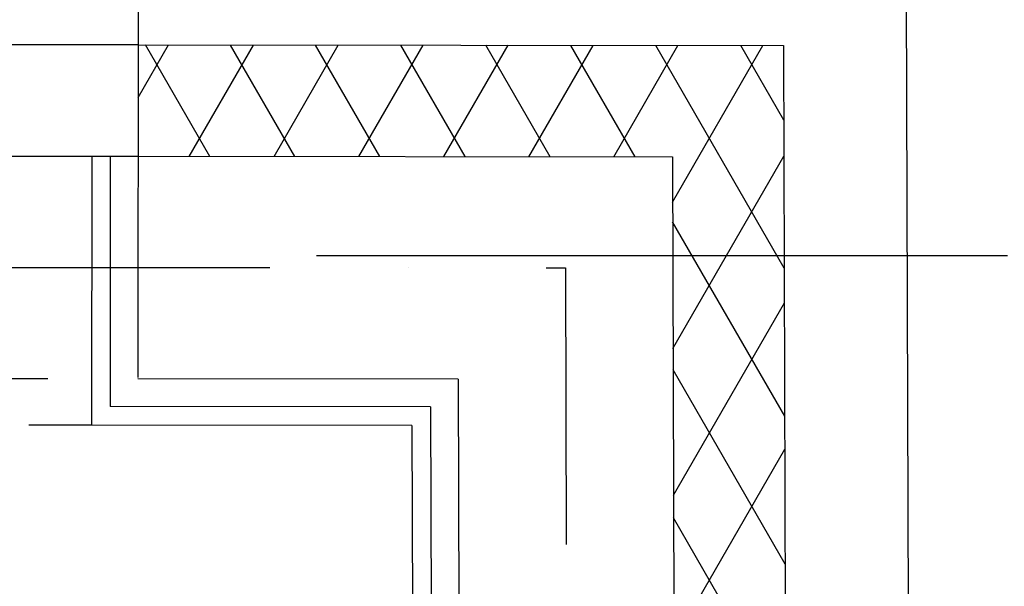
# Model space of a CAD drawing. Header units: millimetres. Extents: x -32221 to 212500, y 31663 to 93766.
# Tile 136 of 256: x 26291 to 27196, y 61554 to 62075. Entities that reach past the tile are written whole.
import ezdxf

# ---------------------------------------------------------------- set-up
doc = ezdxf.new("R2010")
doc.units = ezdxf.units.MM
doc.linetypes.add('DASHDOTX2', pattern=[50.8, 25.4, -12.7, 0, -12.7])
doc.linetypes.add('GCAD_ISO03W100', pattern=[30, 12, -18])
doc.layers.add('osie', color=251, linetype='Continuous')
doc.layers.add('Sciany', color=251, linetype='Continuous')

msp = doc.modelspace()

# ---------------------------------------------------------------- hatches: boundary and pattern name
at = {"layer": 'Sciany', "transparency": 33554687}
h = msp.add_hatch(dxfattribs=at)
h.set_pattern_fill('DIAMONDS', color=256, scale=21.298246, style=0)
h.set_pattern_definition([(60, (11230.126, 27072.76), (-58.56231, 33.81097), []), (120, (11230.126, 27072.76), (-58.56231, -33.81097), [])])
h.paths.add_polyline_path([(25207.296, 62052.787), (16004.646, 62062.25), (16004.646, 61960.019), (25207.19, 61950.599)])
h.paths.add_polyline_path([(27001.174, 59450.093), (26993.104, 62050.95), (26399.997, 62051.56), (26399.89, 61949.228), (26890.873, 61948.719), (26898.583, 59463.521)])
h.paths.add_polyline_path([(25822.508, 47649.75), (25822.508, 50675.258), (25717.502, 50684.438), (25720.277, 47649.62)])
h.paths.add_polyline_path([(26684.877, 47841.043), (26694.389, 47841.033), (26890.873, 47840.829), (26898.583, 45355.632), (27001.174, 45342.204), (26993.104, 47943.061), (26703.598, 47943.33), (26684.888, 47943.347), (26684.922, 47884.562)])
h.paths.add_polyline_path([(15976.788, 33439.499), (25822.508, 33439.499), (25822.508, 36567.368), (25717.502, 36576.548), (25720.277, 33541.73), (15976.878, 33529.807)])

# ---------------------------------------------------------------- linework, layer by layer
at = {"layer": 'osie', "linetype": 'DASHDOTX2', "ltscale": 25}
for p, q in [((26792.525, 62730.045), (26792.525, 33019.002)), ((29738.966, 61857.756), (13854.161, 61857.756))]:
    msp.add_line(p, q, dxfattribs=at)
at = {"layer": 'Sciany'}
for p, q in [((26400.162, 62211.081), (26399.68, 61746.152)), ((27105.61, 62169.578), (27114.093, 59435.313)), ((26399.997, 62051.56), (26272.207, 62051.56)), ((26399.997, 62051.56), (26993.104, 62050.95)), ((26993.104, 62050.95), (27001.14, 59449.834)), ((26272.207, 61949.361), (26399.89, 61949.228)), ((26357.294, 61949.272), (26357.055, 61702.362)), ((26374.332, 61949.255), (26374.094, 61719.383)), ((26399.89, 61949.228), (26890.873, 61948.719)), ((26890.873, 61948.719), (26898.52, 59463.027)), ((26694.177, 61744.608), (26399.678, 61744.914)), ((26694.177, 61744.608), (26700.816, 59488.444)), ((26668.699, 61719.077), (26374.094, 61719.383)), ((26668.593, 61719.077), (26675.609, 59491.685)), ((26651.608, 61702.056), (26357.055, 61702.362)), ((26651.608, 61702.056), (26658.56, 59494.939))]:
    msp.add_line(p, q, dxfattribs=at)
at = {"layer": 'Sciany', "linetype": 'DASHDOTX2', "ltscale": 10}
for p, q in [((16104.962, 61857.756), (26792.525, 61846.663)), ((26792.525, 61846.663), (26799.629, 59475.128))]:
    msp.add_line(p, q, dxfattribs=at)
at = {"layer": 'Sciany', "linetype": 'GCAD_ISO03W100', "ltscale": 5}
for p, q in [((25206.978, 61746.152), (26399.678, 61744.914)), ((25249.548, 61703.511), (26357.055, 61702.441))]:
    msp.add_line(p, q, dxfattribs=at)

doc.saveas('drawing.dxf')
